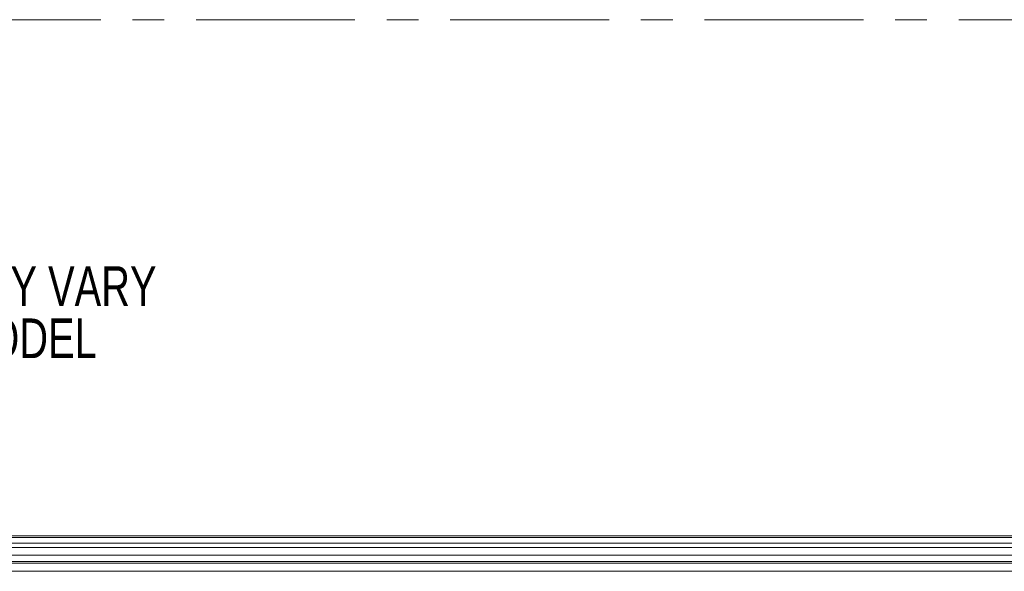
# Model space of a CAD drawing. Header units: millimetres. Extents: x 0 to 1118, y 0 to 864.
# Tile 46 of 256: x 200 to 278, y 247 to 291. Entities that reach past the tile are written whole.
import ezdxf

# ---------------------------------------------------------------- set-up
doc = ezdxf.new("R2010")
doc.units = ezdxf.units.MM
doc.linetypes.add('CENTERX2', pattern=[20.32, 12.7, -2.54, 2.54, -2.54])
doc.styles.add('SLDTEXTSTYLE2', font='TXT', dxfattribs={"width": 0.75})

# ---------------------------------------------------------------- blocks, each defined once
blk = doc.blocks.new('SW_NOTE_22')
at = {"color": 0, "linetype": 'Continuous', "lineweight": 0, "char_height": 3.175, "attachment_point": 1, "style": 'SLDTEXTSTYLE2'}
for s, insert in [('OPTION CARDS MAY VARY', (0.556, 1.611)), ('DEPENDING ON MODEL', (0.556, -2.564))]:
    blk.add_mtext(s, dxfattribs=dict(at, insert=insert))

msp = doc.modelspace()

# ---------------------------------------------------------------- linework, layer by layer
at = {"color": 7, "linetype": 'CENTERX2', "lineweight": 0}
msp.add_line((30.8593, 291.193), (382.644, 291.193), dxfattribs=at)
at = {"color": 7, "linetype": 'Continuous', "lineweight": 15}
for p, q in [((99.2624, 249.9092), (285.9374, 249.9092)), ((98.6912, 247.7092), (286.5085, 247.7092)), ((285.9374, 247.8467), (99.2624, 247.8467))]:
    msp.add_line(p, q, dxfattribs=at)
at = {"color": 9, "linetype": 'Continuous', "lineweight": 0}
for p, q in [((285.9374, 249.7628), (99.2624, 249.7628)), ((99.2624, 249.3057), (285.9374, 249.3057)), ((285.9374, 248.9521), (99.2624, 248.9521)), ((99.2624, 248.3467), (285.9374, 248.3467)), ((285.9374, 247.7217), (99.2624, 247.7217)), ((98.6912, 247.0592), (286.5085, 247.0592))]:
    msp.add_line(p, q, dxfattribs=at)

# ---------------------------------------------------------------- block references
at = {"color": 7, "linetype": 'Continuous', "lineweight": 0}
msp.add_blockref('SW_NOTE_22', (168.4451, 269.8524), dxfattribs=at)

doc.saveas('drawing.dxf')
